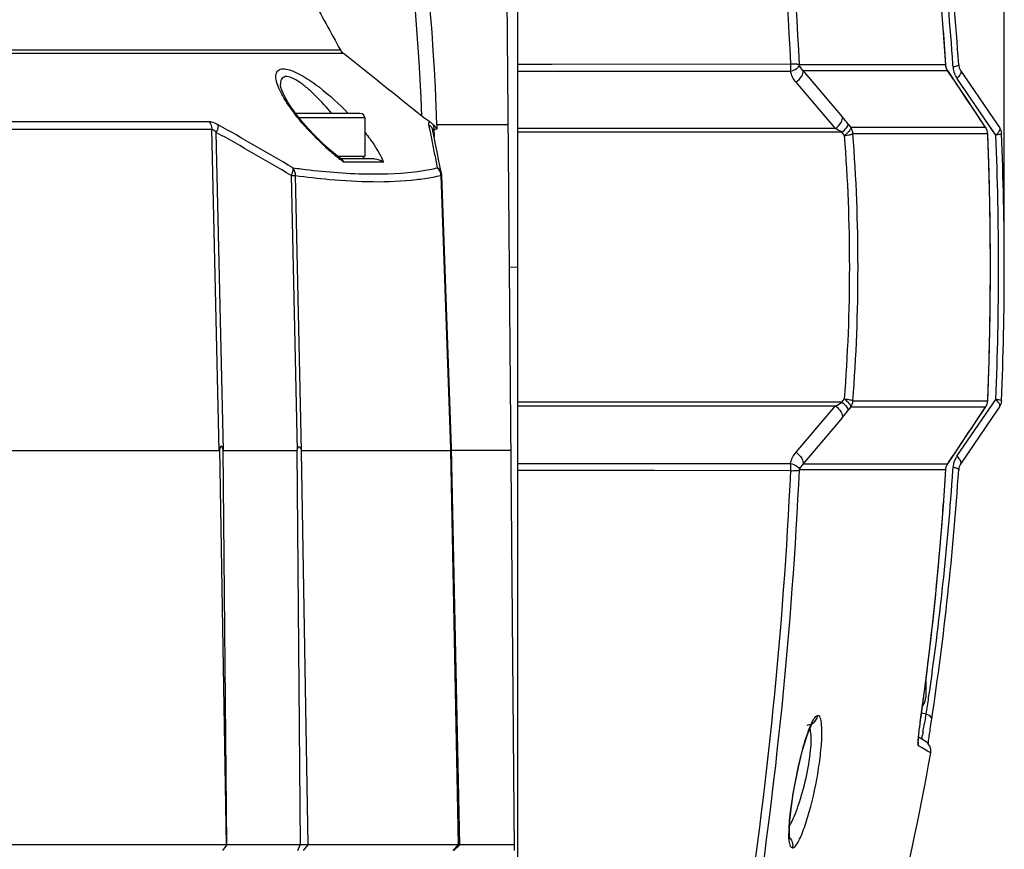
# Model space of a CAD drawing. Header units: millimetres. Extents: x 0 to 420, y 0 to 297.
# Tile 33 of 150: x 135 to 152, y 58 to 73. Entities that reach past the tile are written whole.
import ezdxf

# ---------------------------------------------------------------- set-up
doc = ezdxf.new("R2010")
doc.units = ezdxf.units.MM
doc.header["$LTSCALE"] = 23.1
doc.layers.get('0').update_dxf_attribs({"linetype": 'CONTINUOUS'})
doc.layers.add('DIM_PILOTEES', color=7, linetype='CONTINUOUS')
doc.styles.get("Standard").update_dxf_attribs({"font": 'txt', "width": 0.7})
doc.dimstyles.new('DIMSTYLE_2', dxfattribs={"dimtxt": 2.5, "dimasz": 3.5, "dimexe": 2, "dimexo": 0, "dimtad": 1, "dimdec": 0, "dimlfac": 5, "dimdsep": 46, "dimtxsty": 'Standard', "dimblk": '_FILLED', "dimblk1": '_FILLED', "dimblk2": '_FILLED', "dimcen": 0, "dimazin": 2, "dimtp": 0.8, "dimtm": 0.8, "dimtfac": 1, "dimtdec": 0, "dimtofl": 0, "dimtmove": 0, "dimatfit": 3, "dimldrblk": '_FILLED', "dimfxl": 0, "dimtolj": 1, "dimarcsym": 0})

# ---------------------------------------------------------------- blocks, each defined once
blk = doc.blocks.new('_FILLED')
at = {"color": 0, "linetype": 'ByBlock'}
blk.add_solid([(0, 0), (-1, 0.1429), (-1, -0.1429)], dxfattribs=at)
blk = doc.blocks.new('*D6')
at = {"layer": 'DIM_PILOTEES', "color": 2, "linetype": 'Continuous'}
for p, q in [((55.019, 68.424), (55.019, 114.338)), ((152.095, 68.424), (152.095, 114.338)), ((55.019, 112.338), (103.557, 112.338)), ((152.095, 112.338), (103.557, 112.338))]:
    blk.add_line(p, q, dxfattribs=at)
at = {"layer": 'DIM_PILOTEES', "color": 2, "linetype": 'Continuous', "xscale": 3.5, "yscale": 3.5, "zscale": 3.5, "rotation": 180}
blk.add_blockref('_FILLED', (55.019, 112.338), dxfattribs=at)
at = {"layer": 'DIM_PILOTEES', "color": 2, "linetype": 'Continuous', "xscale": 3.5, "yscale": 3.5, "zscale": 3.5}
blk.add_blockref('_FILLED', (152.095, 112.338), dxfattribs=at)
at = {"layer": 'DIM_PILOTEES', "color": 2, "linetype": 'Continuous', "insert": (103.848, 115.463), "char_height": 2.5, "width": 8.57143, "attachment_point": 2, "line_spacing_factor": 0.9}
blk.add_mtext('{\\ftxt;\\W0.0001;\\H0.0001;\\~}{\\ftxt;\\W2.2857142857;\\H2.5; }{\\ftxt;\\W0.0001;\\H0.0001;\\~}', dxfattribs=at)

msp = doc.modelspace()

# ---------------------------------------------------------------- linework, layer by layer
at = {"color": 7, "linetype": 'Continuous'}
for p, q in [((143.4976, 58.1839), (143.2823, 82.8531)), ((143.5571, 56.4239), (143.5571, 80.4239)), ((151.0182, 72.6999), (151.013, 72.769)), ((140.4923, 72.1772), (67.6218, 72.1772)), ((140.4415, 72.2364), (67.6726, 72.2364)), ((143.5571, 71.989), (144.1571, 71.989)), ((144.1571, 71.989), (148.3468, 71.9952)), ((151.067, 71.9788), (148.4982, 71.9788)), ((151.067, 71.9788), (151.0676, 71.9764)), ((151.1953, 71.9386), (151.1918, 71.9856)), ((151.1953, 71.9386), (151.1922, 71.9857)), ((143.5571, 71.8657), (148.3427, 71.8657)), ((148.56, 71.8787), (151.0984, 71.8787)), ((148.56, 71.8787), (149.2501, 71.0661)), ((151.0984, 71.8787), (151.1013, 71.875)), ((151.2949, 71.5849), (151.1013, 71.875)), ((151.8307, 70.912), (151.2639, 71.7399)), ((151.3281, 71.878), (151.8948, 71.0439)), ((149.1315, 70.8583), (148.4396, 71.6722)), ((139.7045, 71.0604), (139.6337, 71.1536)), ((140.7903, 71.124), (139.6561, 71.124)), ((140.8703, 71.044), (139.7178, 71.044)), ((140.8703, 71.044), (140.8703, 70.371)), ((151.8948, 71.0439), (152.0091, 70.8756)), ((107.9516, 70.9806), (138.1343, 70.9806)), ((142.0178, 70.8155), (141.9956, 70.9259)), ((143.3864, 70.9249), (142.1358, 70.9249)), ((149.357, 70.934), (149.4025, 70.8751)), ((151.7686, 70.8751), (149.4025, 70.8751)), ((151.7686, 70.8751), (151.7712, 70.8719)), ((151.8895, 70.8262), (151.8307, 70.912)), ((151.946, 70.7438), (151.8307, 70.912)), ((107.957, 70.8462), (138.182, 70.8462)), ((138.3125, 65.2088), (138.182, 70.8462)), ((138.3909, 65.2088), (138.2618, 70.7915)), ((142.0199, 70.8051), (142.0178, 70.8155)), ((142.0747, 70.7685), (142.0633, 70.8246)), ((142.0819, 70.8462), (142.0868, 70.7086)), ((149.1323, 70.859), (143.5571, 70.859)), ((149.2449, 70.7929), (143.5571, 70.7929)), ((149.2906, 70.7347), (149.2449, 70.7929)), ((149.4379, 70.7699), (151.8045, 70.7699)), ((151.805, 70.7682), (151.8045, 70.7699)), ((151.946, 70.7438), (151.8895, 70.8262)), ((140.4747, 70.3079), (140.3523, 70.4034)), ((140.3939, 70.371), (140.8703, 70.371)), ((140.8703, 70.371), (140.8233, 70.324)), ((141.0384, 70.324), (140.4541, 70.324)), ((141.1988, 70.2654), (140.5085, 70.2654)), ((142.1452, 70.1695), (142.1196, 70.3008)), ((139.5734, 70.035), (139.681, 65.2088)), ((139.6461, 70.035), (139.7535, 65.2088)), ((142.2149, 70.0666), (142.2039, 70.1229)), ((142.2042, 70.035), (142.3745, 65.2437)), ((142.3884, 65.2521), (142.2186, 70.0351)), ((143.5571, 68.4234), (143.4077, 68.4221)), ((151.8508, 68.3085), (151.8509, 68.4239)), ((149.2449, 66.0548), (143.5571, 66.0548)), ((149.2449, 66.0548), (149.2906, 66.113)), ((149.4379, 66.0779), (151.8045, 66.0779)), ((151.805, 66.0795), (151.8045, 66.0779)), ((151.805, 66.0795), (151.805, 66.0795)), ((151.8307, 65.9357), (151.946, 66.104)), ((151.8895, 66.0216), (151.9051, 66.0443)), ((151.9051, 66.0443), (151.946, 66.104)), ((143.5571, 65.9888), (149.1323, 65.9888)), ((148.4396, 65.1755), (149.1315, 65.9894)), ((149.4025, 65.9727), (149.357, 65.9138)), ((149.4025, 65.9727), (151.7686, 65.9727)), ((151.2639, 65.1079), (151.8307, 65.9357)), ((151.5713, 65.6769), (151.7715, 65.9763)), ((151.7714, 65.9763), (151.7686, 65.9727)), ((152.0091, 65.9721), (151.8948, 65.8039)), ((149.2501, 65.7817), (148.56, 64.9691)), ((151.8948, 65.8039), (151.3281, 64.9697)), ((108.0271, 65.2088), (138.3125, 65.2088)), ((138.3174, 65.2228), (138.4359, 58.286)), ((138.4441, 58.286), (138.3827, 65.2228)), ((138.3909, 65.2088), (139.681, 65.2088)), ((139.6736, 65.2088), (139.7349, 58.286)), ((139.7535, 65.2088), (142.3757, 65.2088)), ((139.8725, 58.286), (139.7587, 65.1966)), ((142.3727, 65.2088), (142.5074, 58.286)), ((142.3745, 65.2437), (142.3757, 65.2088)), ((142.5344, 58.286), (142.3886, 65.2444)), ((143.4363, 65.2088), (142.3886, 65.2088)), ((143.5571, 64.9821), (148.3427, 64.9821)), ((145.9475, 64.8587), (143.5571, 64.8587)), ((148.3468, 64.8526), (145.9475, 64.8587)), ((151.067, 64.869), (148.4991, 64.869)), ((151.0984, 64.9691), (148.56, 64.9691)), ((151.067, 64.869), (151.0676, 64.8714)), ((151.0984, 64.9691), (151.1013, 64.9728)), ((151.1918, 64.8622), (151.1953, 64.9092)), ((151.1921, 64.862), (151.1953, 64.9092)), ((150.7208, 61.1917), (150.7275, 61.242)), ((150.721, 61.1912), (150.7275, 61.2419)), ((150.7275, 61.2419), (150.7399, 61.3408)), ((150.6335, 60.5323), (150.7182, 61.1655)), ((150.7171, 61.1573), (150.7171, 60.8784)), ((150.626, 60.4783), (150.6335, 60.5323)), ((150.6324, 60.5275), (150.6335, 60.5323)), ((150.724, 60.5815), (150.6458, 60.5965)), ((150.7118, 60.5167), (150.724, 60.5814)), ((150.7963, 60.3233), (150.8068, 60.3944)), ((150.7066, 60.1066), (150.5902, 60.1738)), ((150.7743, 60.1698), (150.7782, 60.1975)), ((150.7782, 60.1975), (150.7867, 60.2575)), ((150.6407, 59.9927), (150.5878, 60.0233)), ((150.7495, 59.9298), (150.6407, 59.9927)), ((150.7599, 60.0605), (150.7618, 60.0759)), ((150.8035, 59.8985), (150.7495, 59.9298)), ((138.4359, 58.286), (108.0319, 58.286)), ((143.4967, 58.286), (138.4441, 58.286)), ((139.6926, 58.1839), (139.7349, 58.286)), ((139.7939, 58.1839), (139.8725, 58.286)), ((142.4145, 58.1839), (142.5074, 58.286)), ((142.4344, 58.1839), (142.5344, 58.286))]:
    msp.add_line(p, q, dxfattribs=at)
for points in [[(151.0676, 71.9764), (151.0243, 72.6219), (150.9628, 73.3958), (150.8909, 74.1666), (150.8088, 74.9329)], [(151.1013, 71.8749), (151.0877, 71.8988), (151.075, 71.9326), (151.0682, 71.9693), (151.0676, 71.9764)], [(139.6337, 71.1536), (139.572, 71.2412), (139.5191, 71.3234), (139.4749, 71.3994), (139.4392, 71.469), (139.4128, 71.53), (139.3954, 71.5815), (139.3874, 71.6177), (139.3861, 71.6304)], [(151.7714, 70.8715), (151.5652, 71.18), (151.4296, 71.3831), (151.2949, 71.5849)], [(140.3523, 70.4034), (140.2168, 70.519), (140.0921, 70.6345), (139.9785, 70.7478), (139.8762, 70.8573), (139.7851, 70.9615), (139.7045, 71.0604)], [(142.2039, 70.1229), (142.1712, 70.2884), (142.1387, 70.4512), (142.1066, 70.6112), (142.0747, 70.7685)], [(151.805, 66.0795), (151.8284, 66.7729), (151.8457, 67.6005), (151.8514, 68.4298), (151.8455, 69.259), (151.8281, 70.0867), (151.805, 70.7682)], [(151.1013, 64.9728), (151.3009, 65.272), (151.4356, 65.4738), (151.5713, 65.6769)], [(138.3125, 65.2088), (138.3139, 65.2104), (138.315, 65.2124), (138.3158, 65.2149), (138.3164, 65.2175), (138.317, 65.2201), (138.3174, 65.2228)], [(138.3909, 65.2088), (138.3886, 65.2104), (138.3868, 65.2124), (138.3855, 65.2149), (138.3844, 65.2175), (138.3835, 65.2201), (138.3827, 65.2228)], [(139.7587, 65.1966), (139.7589, 65.2041), (139.7585, 65.2094), (139.7575, 65.2127), (139.7559, 65.2138)], [(150.7182, 61.1655), (150.8101, 61.926), (150.892, 62.6925), (150.9638, 63.4634), (151.0252, 64.2374), (151.0676, 64.8714)], [(151.0676, 64.8714), (151.0691, 64.8867), (151.0772, 64.9227), (151.091, 64.9556), (151.1013, 64.9729)], [(148.332, 58.3844), (148.3316, 58.3856), (148.329, 58.3983), (148.3258, 58.4232), (148.3233, 58.4589), (148.3221, 58.5059), (148.3227, 58.5638), (148.3258, 58.6336), (148.3315, 58.7155), (148.3404, 58.8106), (148.353, 58.9191), (148.3697, 59.0421), (148.3912, 59.1807), (148.4178, 59.3335), (148.4508, 59.5032), (148.4874, 59.6724), (148.5242, 59.8263), (148.5599, 59.9626), (148.5926, 60.0762), (148.6227, 60.1712), (148.6501, 60.2499), (148.6746, 60.3133), (148.6963, 60.3632), (148.714, 60.3986), (148.7197, 60.4088)], [(150.5996, 60.2682), (150.6032, 60.2989), (150.607, 60.3315), (150.6113, 60.3659), (150.6159, 60.402), (150.6208, 60.4395), (150.626, 60.4783)], [(150.8068, 60.3944), (150.8181, 60.4699), (150.8217, 60.4938)], [(150.5855, 60.0926), (150.5856, 60.0909), (150.5856, 60.0918), (150.5855, 60.0969), (150.5857, 60.1051), (150.5861, 60.1164), (150.5869, 60.1305), (150.588, 60.1474), (150.5895, 60.1668), (150.5915, 60.1888), (150.5938, 60.213), (150.5965, 60.2395), (150.5996, 60.2682)], [(150.7618, 60.0759), (150.7645, 60.0968), (150.7675, 60.1194), (150.7708, 60.1438), (150.7743, 60.1698)], [(150.7867, 60.2575), (150.7914, 60.2897), (150.7963, 60.3233)]]:
    msp.add_lwpolyline(points, dxfattribs=at)
for centre, radius, start, end in [((70.4577, 68.3818), 77.9729, 2.656115, 8.812495), ((71.2773, 68.3939), 77.3049, 2.657978, 8.83917), ((99.4773, 68.5899), 51.928, 3.74183, 8.60191), ((99.6156, 68.5132), 51.6933, 3.8518, 8.30287), ((303.7809, 162.2976), 186.5229, 208.549812, 208.871242), ((93.3796, 68.4332), 57.7963, 3.517119, 4.233586), ((-131.8226, -269.6858), 437.0649, 51.229221, 51.460518), ((151.5949, 71.9652), 0.4005, 183.81191, 188.80697), ((151.596, 71.9653), 0.4016, 188.80071, 203.8414), ((151.5909, 71.9637), 0.3963, 203.92322, 214.38741), ((142.3427, 73.1873), 3.4061, 216.42651, 217.27733), ((140.7903, 71.044), 0.08, 0, 90), ((146.4423, 68.6855), 3.6812, 37.64719, 40.29275), ((102.4398, 7.1346), 73.1764, 59.47521, 60.662272), ((102.333, 6.9826), 73.2287, 59.432855, 60.617504), ((45.9629, 51.5507), 97.9678, 11.186701, 11.334557), ((148.1459, 69.0494), 2.061, 57.77658, 61.40593), ((119.6469, 68.4227), 29.7339, 0.00224, 4.45968), ((118.7538, 68.4282), 30.7733, 359.99204, 4.36413), ((92.8698, 68.4387), 58.9808, 2.078934, 2.265034), ((97.5666, 68.4239), 54.4286, 357.55721, 2.44278), ((151.6803, 71.0328), 0.3926, 312.58272, 317.5873), ((96.8286, 68.4245), 55.2667, 359.99937, 2.4321), ((143.0986, 73.7628), 4.3529, 227.6327, 230.58845), ((39.4272, 50.2581), 104.63, 11.043695, 11.18673), ((92.6785, 68.4318), 59.1722, 1.769346, 2.078882), ((142.7835, 73.3809), 3.8578, 230.60276, 232.44998), ((142.5488, 73.0759), 3.4729, 232.4534, 234.02198), ((92.5119, 68.4266), 59.3389, 1.524418, 1.769397), ((141.5271, 84.1866), 14.1481, 262.19986, 262.79708), ((141.2835, 74.0202), 3.9463, 278.44265, 280.52439), ((141.3691, 73.561), 3.4792, 280.51996, 282.88812), ((141.9892, 70.0212), 0.2154, 3.68622, 10.36973), ((142.0182, 70.028), 0.2005, 2.05466, 11.10688), ((92.3718, 68.423), 59.4791, 0.933784, 1.524356), ((141.2632, 74.4375), 4.5034, 276.56361, 278.38465), ((92.3365, 68.4223), 59.5144, 0.715383, 0.933889), ((92.4317, 68.4233), 59.4192, 0.126957, 0.715548), ((92.5931, 68.4238), 59.2578, 0.000055, 0.126796), ((119.6733, 68.424), 29.7074, 355.53836, 359.99975), ((118.6667, 68.4228), 30.8604, 355.6422, 0.00196), ((92.4456, 68.4244), 59.4053, 359.305029, 359.888223), ((96.8289, 68.4233), 55.2665, 357.5679, 0.00064), ((92.3401, 68.4255), 59.5108, 359.078178, 359.305202), ((92.3687, 68.4249), 59.4822, 358.482921, 359.07828), ((92.504, 68.4214), 59.3469, 358.24291, 358.482862), ((92.6742, 68.4161), 59.1766, 357.914077, 358.242976), ((92.8708, 68.409), 58.9799, 357.734985, 357.91401), ((148.1459, 67.7984), 2.061, 298.59407, 302.22342), ((151.6883, 65.8237), 0.3808, 41.73052, 47.41457), ((146.4422, 68.1624), 3.6814, 319.70723, 322.35269), ((141.9943, 65.2343), 0.3946, 1.47561, 2.58012), ((151.5935, 64.8831), 0.399, 156.05678, 166.24742), ((151.5911, 64.8841), 0.3964, 145.62728, 156.04115), ((70.0576, 68.5061), 78.3744, 351.203291, 357.328101), ((70.9537, 68.4865), 77.6297, 351.173773, 357.329078), ((100.0329, 68.2902), 51.274, 351.67889, 356.16633), ((98.954, 68.3144), 52.4539, 351.42247, 356.23379), ((93.7962, 68.3857), 57.3787, 355.767064, 356.486149), ((151.5966, 64.8824), 0.4022, 166.26256, 176.1872), ((93.923, 68.3765), 57.2516, 355.63867, 355.76694), ((94.9785, 68.2854), 56.1922, 352.90087, 355.64938), ((96.2145, 68.1332), 54.9469, 352.04368, 352.74186), ((150.4771, 60.8784), 0.24, 319.25599, 360), ((102.2143, 67.9841), 49.0713, 351.32356, 351.66391), ((173.4166, 56.2589), 23.1006, 169.37876, 169.66897), ((153.5854, 59.7801), 2.9588, 170.56134, 171.60885), ((150.6066, 59.9334), 0.2, 349.96484, 60), ((102.9571, 68.4239), 48.6, 345.88897, 349.89697)]:
    msp.add_arc(centre, radius, start, end, dxfattribs=at)
for points, knots in [([(141.8702, 71.0751), (141.7479, 74.4975), (140.5681, 81.2853), (137.5455, 87.4858), (135.6402, 90.262)], [0, 0, 0, 0, 0.5042362, 1, 1, 1, 1]), ([(142.1358, 70.9249), (142.0258, 74.3873), (140.8467, 81.2592), (137.7762, 87.5294), (135.8368, 90.33)], [0, 0, 0, 0, 0.5041876, 1, 1, 1, 1]), ([(139.486, 71.3338), (139.4324, 71.4187), (139.3623, 71.5425), (139.3111, 71.7079), (139.3016, 71.8068), (139.3425, 71.8911), (139.442, 71.9146), (139.5606, 71.8878), (139.6465, 71.851), (139.6937, 71.8274)], [0, 0, 0, 0, 0.3146495, 0.4409238, 0.5412568, 0.620751, 0.7088236, 0.8347324, 1, 1, 1, 1]), ([(148.3427, 71.8657), (148.3808, 71.8753), (148.442, 71.8987), (148.4935, 71.95), (148.4992, 71.9757)], [0, 0, 0, 0, 0.5987771, 1, 1, 1, 1]), ([(148.3469, 71.9952), (148.3799, 71.9956), (148.4294, 71.9923), (148.4842, 71.9893), (148.499, 71.9788)], [0, 0, 0, 0, 0.6458186, 1, 1, 1, 1]), ([(151.2946, 71.9788), (151.2961, 71.9736), (151.2785, 71.9579), (151.263, 71.9545), (151.251, 71.951)], [0, 0, 0, 0, 0.3020178, 1, 1, 1, 1]), ([(140.2879, 71.1241), (140.2026, 71.2277), (140.0686, 71.3771), (139.8769, 71.5556), (139.7335, 71.6692), (139.602, 71.745), (139.4815, 71.7868), (139.3878, 71.7282), (139.3853, 71.6635), (139.3861, 71.6318)], [0, 0, 0, 0, 0.3253516, 0.4849837, 0.6354953, 0.7653121, 0.8588266, 0.923253, 1, 1, 1, 1]), ([(139.6937, 71.8274), (139.725, 71.8118), (139.8569, 71.7393), (139.9803, 71.6523), (140.0716, 71.5819)], [0, 0, 0, 0, 0.232701, 1, 1, 1, 1]), ([(148.4388, 71.6716), (148.4784, 71.7006), (148.5363, 71.7575), (148.5718, 71.8471), (148.56, 71.8787)], [0, 0, 0, 0, 0.5928228, 1, 1, 1, 1]), ([(151.3276, 71.8787), (151.333, 71.8721), (151.3398, 71.8426), (151.3137, 71.7917), (151.2834, 71.7579), (151.2639, 71.7399)], [0, 0, 0, 0, 0.1579215, 0.510433, 1, 1, 1, 1]), ([(140.1652, 70.5467), (140.1147, 70.5927), (139.925, 70.7736), (139.7498, 70.97), (139.6324, 71.1243)], [0, 0, 0, 0, 0.2605872, 1, 1, 1, 1]), ([(149.1323, 70.859), (149.1716, 70.888), (149.229, 70.9451), (149.2623, 71.0347), (149.2501, 71.0661)], [0, 0, 0, 0, 0.591977, 1, 1, 1, 1]), ([(138.1343, 70.9806), (138.1458, 70.9806), (138.202, 70.9732), (138.254, 70.9479), (138.2931, 70.9259)], [0, 0, 0, 0, 0.2037938, 1, 1, 1, 1]), ([(138.2931, 70.9259), (138.2942, 70.917), (138.2934, 70.8703), (138.2772, 70.8255), (138.2618, 70.7915)], [0, 0, 0, 0, 0.1938647, 1, 1, 1, 1]), ([(141.9956, 70.9259), (141.9949, 70.9294), (141.9938, 70.9362), (141.9934, 70.943), (141.9935, 70.9463)], [0, 0, 0, 0, 0.5247869, 1, 1, 1, 1]), ([(141.9935, 70.9463), (141.9935, 70.9494), (141.9941, 70.9552), (141.9957, 70.9609), (141.9969, 70.9634)], [0, 0, 0, 0, 0.5265386, 1, 1, 1, 1]), ([(141.9969, 70.9634), (141.9975, 70.9648), (141.9988, 70.9673), (142.0005, 70.9695), (142.0015, 70.9706)], [0, 0, 0, 0, 0.505986, 1, 1, 1, 1]), ([(142.0015, 70.9706), (142.0025, 70.9717), (142.0047, 70.9738), (142.0072, 70.9755), (142.0086, 70.9762)], [0, 0, 0, 0, 0.493986, 1, 1, 1, 1]), ([(142.0577, 70.9392), (142.0775, 70.9222), (142.0986, 70.896), (142.1222, 70.8723), (142.1273, 70.8671)], [0, 0, 0, 0, 0.7804524, 1, 1, 1, 1]), ([(149.2449, 70.7929), (149.2745, 70.8172), (149.314, 70.8534), (149.3486, 70.9028), (149.358, 70.9253), (149.357, 70.934)], [0, 0, 0, 0, 0.6261051, 0.8579611, 1, 1, 1, 1]), ([(149.4025, 70.8751), (149.4028, 70.8728), (149.4031, 70.8669), (149.4003, 70.8615), (149.3984, 70.8586)], [0, 0, 0, 0, 0.3954524, 1, 1, 1, 1]), ([(152.0097, 70.8751), (152.0114, 70.873), (152.0144, 70.8681), (152.0159, 70.8626), (152.0163, 70.8597)], [0, 0, 0, 0, 0.4818595, 1, 1, 1, 1]), ([(138.182, 70.8462), (138.1885, 70.8463), (138.2209, 70.8361), (138.2443, 70.8111), (138.2618, 70.7915)], [0, 0, 0, 0, 0.1996285, 1, 1, 1, 1]), ([(140.8728, 70.7891), (140.9008, 70.7538), (141.0019, 70.6216), (141.0945, 70.4821), (141.1498, 70.374)], [0, 0, 0, 0, 0.2708681, 1, 1, 1, 1]), ([(142.124, 70.8508), (142.1263, 70.8516), (142.1308, 70.8532), (142.1356, 70.8539), (142.138, 70.8539)], [0, 0, 0, 0, 0.5075273, 1, 1, 1, 1]), ([(142.1273, 70.8671), (142.1292, 70.8651), (142.133, 70.8609), (142.1363, 70.8564), (142.1379, 70.8539)], [0, 0, 0, 0, 0.4877262, 1, 1, 1, 1]), ([(149.4001, 70.8595), (149.3956, 70.851), (149.3824, 70.8238), (149.344, 70.7825), (149.3114, 70.7497), (149.2907, 70.7347)], [0, 0, 0, 0, 0.1715038, 0.5409885, 1, 1, 1, 1]), ([(149.2907, 70.7347), (149.3233, 70.7384), (149.3713, 70.7478), (149.425, 70.7575), (149.4379, 70.7699)], [0, 0, 0, 0, 0.6476939, 1, 1, 1, 1]), ([(152.0456, 70.7699), (152.0491, 70.7613), (151.9924, 70.7509), (151.9713, 70.7466), (151.946, 70.7438)], [0, 0, 0, 0, 0.2663579, 1, 1, 1, 1]), ([(152.0163, 70.8597), (152.017, 70.855), (152.0154, 70.8297), (152.0014, 70.8073), (151.9893, 70.7911)], [0, 0, 0, 0, 0.1893232, 1, 1, 1, 1]), ([(139.6069, 70.1695), (139.6081, 70.1606), (139.6067, 70.1137), (139.5895, 70.069), (139.5734, 70.035)], [0, 0, 0, 0, 0.1914297, 1, 1, 1, 1]), ([(139.6461, 70.035), (139.8473, 70.0077), (140.554, 69.9271), (141.2725, 69.9053), (141.778, 69.9636)], [0, 0, 0, 0, 0.285266, 1, 1, 1, 1]), ([(139.7531, 70.1502), (140.1373, 70.1017), (140.8407, 70.0416), (141.5488, 70.0699), (141.8629, 70.1167)], [0, 0, 0, 0, 0.5493963, 1, 1, 1, 1]), ([(142.2042, 70.035), (142.2078, 70.0351), (142.2108, 70.0336), (142.2185, 70.0364), (142.2186, 70.0351)], [0, 0, 0, 0, 0.7474958, 1, 1, 1, 1]), ([(149.2449, 66.0548), (149.2745, 66.0306), (149.314, 65.9944), (149.3486, 65.945), (149.358, 65.9224), (149.357, 65.9138)], [0, 0, 0, 0, 0.6261051, 0.8579611, 1, 1, 1, 1]), ([(149.4025, 65.9727), (149.4051, 65.9944), (149.3607, 66.0484), (149.3207, 66.0885), (149.2907, 66.1131)], [0, 0, 0, 0, 0.3595582, 1, 1, 1, 1]), ([(149.2907, 66.1131), (149.3233, 66.1094), (149.3713, 66.1), (149.425, 66.0903), (149.4379, 66.0779)], [0, 0, 0, 0, 0.6476946, 1, 1, 1, 1]), ([(152.0456, 66.0779), (152.0491, 66.0865), (151.9924, 66.0968), (151.9713, 66.1012), (151.946, 66.104)], [0, 0, 0, 0, 0.2663579, 1, 1, 1, 1]), ([(152.0097, 65.9727), (152.0137, 65.9776), (152.0252, 66.0175), (151.994, 66.0529), (151.9725, 66.0771)], [0, 0, 0, 0, 0.1639919, 1, 1, 1, 1]), ([(149.1323, 65.9888), (149.1715, 65.9598), (149.2289, 65.9027), (149.2623, 65.8131), (149.2501, 65.7817)], [0, 0, 0, 0, 0.591385, 1, 1, 1, 1]), ([(138.3827, 65.2228), (138.3758, 65.2453), (138.3479, 65.3231), (138.3213, 65.2453), (138.3174, 65.2228)], [0, 0, 0, 0, 0.5072956, 1, 1, 1, 1]), ([(139.7558, 65.2188), (139.7499, 65.2299), (139.7469, 65.2528), (139.6967, 65.2912), (139.6842, 65.229), (139.6744, 65.2051)], [0, 0, 0, 0, 0.2560915, 0.4732184, 1, 1, 1, 1]), ([(142.3884, 65.2521), (142.3881, 65.2588), (142.388, 65.2817), (142.3786, 65.252), (142.3774, 65.234), (142.3745, 65.2145), (142.3731, 65.2052)], [0, 0, 0, 0, 0.227475, 0.3770249, 0.6820075, 1, 1, 1, 1]), ([(148.4388, 65.1762), (148.4784, 65.1472), (148.5363, 65.0902), (148.5718, 65.0007), (148.56, 64.9691)], [0, 0, 0, 0, 0.5928237, 1, 1, 1, 1]), ([(151.3276, 64.9691), (151.333, 64.9757), (151.3398, 65.0051), (151.3137, 65.0561), (151.2834, 65.0899), (151.2639, 65.1079)], [0, 0, 0, 0, 0.1579211, 0.5104324, 1, 1, 1, 1]), ([(148.3427, 64.9821), (148.3808, 64.9725), (148.442, 64.949), (148.4935, 64.8978), (148.4992, 64.872)], [0, 0, 0, 0, 0.5987771, 1, 1, 1, 1]), ([(148.3469, 64.8526), (148.3799, 64.8522), (148.4294, 64.8555), (148.4842, 64.8585), (148.499, 64.8689)], [0, 0, 0, 0, 0.6458185, 1, 1, 1, 1]), ([(151.2946, 64.869), (151.2961, 64.8743), (151.2783, 64.8898), (151.2629, 64.8933), (151.251, 64.8968)], [0, 0, 0, 0, 0.3066279, 1, 1, 1, 1]), ([(148.4754, 58.3358), (148.514, 58.4049), (148.5851, 58.5795), (148.719, 59.0067), (148.8215, 59.4897), (148.8821, 59.9721), (148.898, 60.2315), (148.8886, 60.4018), (148.8779, 60.4854), (148.8493, 60.5579), (148.8217, 60.5569)], [0, 0, 0, 0, 0.1033817, 0.2451442, 0.5849691, 0.747107, 0.8784319, 0.927553, 0.9639393, 1, 1, 1, 1]), ([(148.6501, 60.2665), (148.6763, 60.3397), (148.7139, 60.4358), (148.775, 60.5312), (148.8079, 60.5564), (148.8217, 60.5569)], [0, 0, 0, 0, 0.675621, 0.8795047, 1, 1, 1, 1]), ([(150.5959, 60.2404), (150.5982, 60.2615), (150.6092, 60.3574), (150.622, 60.453), (150.6324, 60.5275)], [0, 0, 0, 0, 0.220188, 1, 1, 1, 1]), ([(150.8217, 60.4938), (150.8228, 60.5014), (150.81, 60.5484), (150.7596, 60.5684), (150.724, 60.5815)], [0, 0, 0, 0, 0.1693157, 1, 1, 1, 1]), ([(148.6338, 60.3894), (148.6474, 60.3899), (148.7058, 60.3983), (148.7599, 60.4349), (148.786, 60.4716)], [0, 0, 0, 0, 0.2326635, 1, 1, 1, 1]), ([(150.6667, 60.2654), (150.6683, 60.2754), (150.676, 60.3209), (150.6841, 60.3662), (150.6905, 60.4016)], [0, 0, 0, 0, 0.220222, 1, 1, 1, 1]), ([(148.3157, 58.514), (148.3186, 58.6477), (148.3484, 58.9437), (148.4227, 59.3978), (148.5223, 59.8497), (148.6042, 60.1382), (148.6501, 60.2665)], [0, 0, 0, 0, 0.2242181, 0.4978014, 0.7715412, 1, 1, 1, 1]), ([(148.3248, 58.6169), (148.3887, 58.7305), (148.4976, 59.0099), (148.6227, 59.4552), (148.6959, 59.8938), (148.715, 60.1754), (148.6958, 60.288)], [0, 0, 0, 0, 0.2261981, 0.5174581, 0.8015756, 1, 1, 1, 1]), ([(150.5878, 60.0233), (150.5826, 60.0263), (150.5834, 60.0515), (150.5817, 60.0902), (150.5878, 60.1591), (150.5927, 60.2106), (150.5959, 60.2404)], [0, 0, 0, 0, 0.0821235, 0.2790523, 0.5882326, 1, 1, 1, 1]), ([(150.6527, 60.1377), (150.6499, 60.1394), (150.6526, 60.1543), (150.6521, 60.1639), (150.653, 60.1721)], [0, 0, 0, 0, 0.2826373, 1, 1, 1, 1]), ([(148.3765, 58.232), (148.3472, 58.233), (148.3089, 58.3625), (148.3142, 58.4444), (148.3157, 58.514)], [0, 0, 0, 0, 0.2960838, 1, 1, 1, 1]), ([(148.3765, 58.232), (148.3938, 58.2314), (148.4364, 58.2681), (148.46, 58.3082), (148.4754, 58.3358)], [0, 0, 0, 0, 0.3535926, 1, 1, 1, 1])]:
    msp.add_open_spline(points, degree=3, knots=knots, dxfattribs=at)
for points in [[(140.4923, 72.1772), (140.472, 72.1934), (140.4541, 72.2136), (140.4415, 72.2364)], [(148.3427, 71.8657), (148.3462, 71.8963), (148.3477, 71.9272), (148.3477, 71.958)], [(148.3477, 71.958), (148.3477, 71.9683), (148.3477, 71.9785), (148.3469, 71.9886)], [(148.56, 71.8787), (148.5321, 71.9062), (148.5094, 71.9412), (148.4982, 71.9788)], [(151.0984, 71.8787), (151.0797, 71.9082), (151.0687, 71.9439), (151.067, 71.9788)], [(151.251, 71.951), (151.2327, 71.9457), (151.214, 71.9418), (151.1953, 71.9386)], [(151.2946, 71.9788), (151.2967, 71.9437), (151.3083, 71.908), (151.3276, 71.8787)], [(148.4388, 71.6716), (148.3919, 71.7265), (148.3569, 71.7949), (148.3427, 71.8657)], [(151.7681, 70.8756), (151.5449, 71.2096), (151.3218, 71.5438), (151.099, 71.8781)], [(140.0716, 71.5819), (140.2519, 71.4429), (140.4205, 71.2882), (140.5784, 71.1243)], [(139.602, 71.1648), (139.5615, 71.2198), (139.5225, 71.276), (139.486, 71.3338)], [(142.0086, 70.9762), (141.9601, 71.0057), (141.9144, 71.0396), (141.8702, 71.0751)], [(138.1343, 70.9806), (138.1644, 70.9438), (138.1806, 70.8937), (138.182, 70.8462)], [(141.9956, 70.9259), (142.0287, 70.9025), (142.0551, 70.8644), (142.0633, 70.8246)], [(142.0086, 70.9762), (142.0261, 70.9656), (142.0422, 70.9526), (142.0577, 70.9392)], [(142.0577, 70.9392), (142.0726, 70.9108), (142.0809, 70.8782), (142.0819, 70.8462)], [(142.138, 70.8539), (142.1363, 70.8773), (142.1359, 70.9008), (142.1374, 70.9241)], [(149.4379, 70.7699), (149.4362, 70.8068), (149.4235, 70.8446), (149.4025, 70.8751)], [(151.8045, 70.7699), (151.8027, 70.8069), (151.7899, 70.8447), (151.7686, 70.8751)], [(151.805, 70.7682), (151.8036, 70.8044), (151.7916, 70.8414), (151.7714, 70.8715)], [(152.0097, 70.8751), (152.0309, 70.8447), (152.0438, 70.8069), (152.0456, 70.7699)], [(142.065, 70.8083), (142.0645, 70.8221), (142.0681, 70.8465), (142.0819, 70.8462)], [(142.0819, 70.8462), (142.096, 70.8462), (142.1107, 70.8459), (142.124, 70.8508)], [(151.9893, 70.7911), (151.9834, 70.7831), (151.9769, 70.7754), (151.9702, 70.768)], [(141.1498, 70.374), (141.1679, 70.3387), (141.1846, 70.3025), (141.1988, 70.2654)], [(140.5085, 70.2654), (140.5006, 70.2817), (140.4893, 70.2972), (140.4747, 70.3079)], [(141.0384, 70.324), (141.0953, 70.324), (141.1546, 70.3014), (141.1988, 70.2654)], [(139.5734, 70.035), (139.5976, 70.0353), (139.6219, 70.0354), (139.6461, 70.035)], [(139.6069, 70.1695), (139.6347, 70.132), (139.6473, 70.0817), (139.6461, 70.035)], [(141.9199, 69.9822), (142.0152, 69.9963), (142.1102, 70.0136), (142.2042, 70.035)], [(142.1452, 70.1695), (142.1737, 70.1401), (142.1937, 70.1003), (142.2011, 70.06)], [(142.1452, 70.1695), (142.1794, 70.1462), (142.2069, 70.1073), (142.2149, 70.0666)], [(149.4025, 65.9727), (149.4235, 66.0032), (149.4362, 66.041), (149.4379, 66.0779)], [(151.7686, 65.9727), (151.7899, 66.0031), (151.8027, 66.0409), (151.8045, 66.0779)], [(151.7714, 65.9763), (151.7916, 66.0063), (151.8036, 66.0434), (151.805, 66.0795)], [(152.0456, 66.0779), (152.0438, 66.0409), (152.0309, 66.0031), (152.0097, 65.9727)], [(151.099, 64.9697), (151.3218, 65.304), (151.5449, 65.6381), (151.7681, 65.9722)], [(148.3427, 64.9821), (148.3569, 65.0529), (148.3919, 65.1213), (148.4388, 65.1762)], [(148.3477, 64.8897), (148.3477, 64.9206), (148.3462, 64.9515), (148.3427, 64.9821)], [(148.3471, 64.8587), (148.3475, 64.869), (148.3478, 64.8793), (148.3474, 64.8895)], [(148.56, 64.9691), (148.5321, 64.9415), (148.5093, 64.9065), (148.4982, 64.8689)], [(151.067, 64.869), (151.0687, 64.9039), (151.0797, 64.9396), (151.0984, 64.9691)], [(151.251, 64.8968), (151.2327, 64.9021), (151.214, 64.906), (151.1953, 64.9092)], [(151.3276, 64.9691), (151.3083, 64.9397), (151.2967, 64.904), (151.2946, 64.869)], [(148.786, 60.4716), (148.8038, 60.4968), (148.8168, 60.5265), (148.8217, 60.5569)], [(148.6958, 60.288), (148.693, 60.3042), (148.6895, 60.3204), (148.6842, 60.336)], [(150.653, 60.1721), (150.6545, 60.1854), (150.6563, 60.1987), (150.6583, 60.2119)], [(150.5878, 60.0233), (150.5925, 60.0496), (150.5914, 60.0773), (150.5855, 60.1034)], [(138.4441, 58.286), (138.4215, 58.2512), (138.3954, 58.2187), (138.3729, 58.1839)], [(148.3283, 58.41), (148.3508, 58.3856), (148.3672, 58.3543), (148.3752, 58.322)], [(148.3752, 58.322), (148.3824, 58.2929), (148.3827, 58.2614), (148.3765, 58.232)]]:
    msp.add_open_spline(points, degree=3, dxfattribs=at)

# ---------------------------------------------------------------- dimensions: what is measured, and where the dimension line sits
at = {"layer": 'DIM_PILOTEES', "color": 2, "linetype": 'Continuous'}
dim = msp.add_linear_dim(base=(55.0188, 112.3385), p1=(152.0954, 68.4239), p2=(55.0188, 68.4239), angle=180, text='{\\ftxt;\\W0.0001;\\H0.0001;\\~}{\\ftxt;\\W2.2857142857;\\H2.5; }{\\ftxt;\\W0.0001;\\H0.0001;\\~}', dimstyle='DIMSTYLE_2', dxfattribs=at)
dim.commit()
dim.dimension.update_dxf_attribs({"geometry": '*D6', "text_midpoint": (103.4905, 112.3385), "dimtype": 160})

doc.saveas('drawing.dxf')
